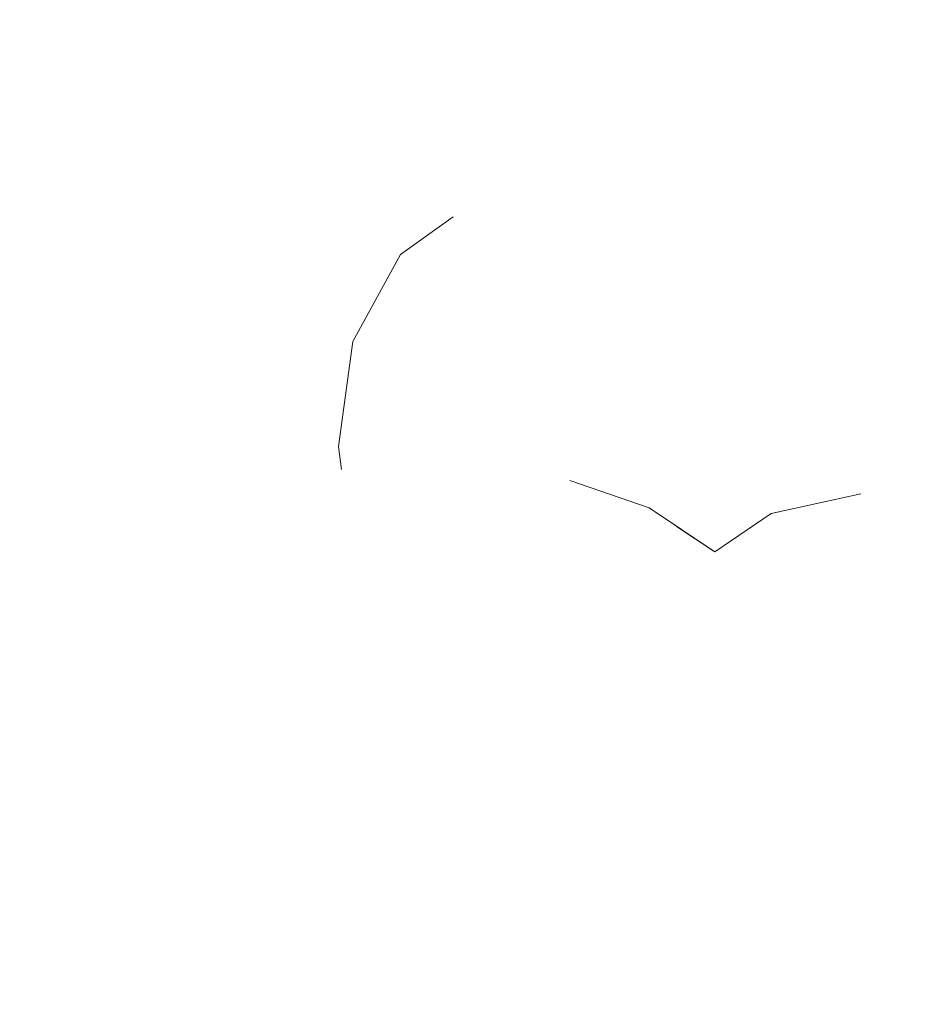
# Model space of a CAD drawing. Header units: millimetres. Extents: x 0 to 650, y -1 to 707.
# Tile 201 of 256: x 526.235 to 526.539, y 352.074 to 352.404. Entities that reach past the tile are written whole.
import ezdxf
from ezdxf.xclip import XClip

# ---------------------------------------------------------------- set-up
doc = ezdxf.new("R2010")
doc.units = ezdxf.units.MM
doc.header["$MEASUREMENT"] = 0
doc.header["$XCLIPFRAME"] = 0
doc.linetypes.add('Wipeout_Contour', pattern=[1000, 0, -1000])
doc.layers.add('Interior - Mobiliário .ARQ', color=7, linetype='Continuous')

# ---------------------------------------------------------------- blocks, each defined once
blk = doc.blocks.new('Desenho_2_2', base_point=(960.5741, 336.178))
at = {"color": 254, "linetype": 'Wipeout_Contour', "lineweight": 0, "ltscale": 1900.259289}
blk.add_wipeout([(526.39456, 352.48156), (526.38015, 352.33792), (526.41473, 352.35915)], dxfattribs=at).dxf.layer = 'Interior - Mobiliário .ARQ'
at = {"color": 254, "linetype": 'Wipeout_Contour', "lineweight": 0, "ltscale": 1900.350384}
blk.add_wipeout([(526.57717, 352.32886), (526.58608, 352.47275), (526.53703, 352.35353)], dxfattribs=at).dxf.layer = 'Interior - Mobiliário .ARQ'
at = {"color": 254, "linetype": 'Wipeout_Contour', "lineweight": 0, "ltscale": 1899.926595}
blk.add_wipeout([(526.32226, 352.44315), (526.34639, 352.29617), (526.36185, 352.32421)], dxfattribs=at).dxf.layer = 'Interior - Mobiliário .ARQ'
at = {"color": 254, "linetype": 'Wipeout_Contour', "lineweight": 0, "ltscale": 1900.742682}
blk.add_wipeout([(526.47381, 352.38684), (526.47092, 352.36582), (526.49898, 352.35939)], dxfattribs=at).dxf.layer = 'Interior - Mobiliário .ARQ'
at = {"color": 254, "linetype": 'Wipeout_Contour', "lineweight": 0, "ltscale": 1899.911732}
blk.add_wipeout([(526.34163, 352.26089), (526.3572, 352.24494), (526.3508, 352.28763)], dxfattribs=at).dxf.layer = 'Interior - Mobiliário .ARQ'
at = {"color": 254, "linetype": 'Wipeout_Contour', "lineweight": 0, "ltscale": 1900.287983}
blk.add_wipeout([(526.427, 352.26454), (526.39783, 352.26445), (526.41928, 352.24949)], dxfattribs=at).dxf.layer = 'Interior - Mobiliário .ARQ'
at = {"color": 254, "linetype": 'Wipeout_Contour', "lineweight": 0, "ltscale": 1900.745404}
blk.add_wipeout([(526.53888, 352.25796), (526.50405, 352.261), (526.51687, 352.24501)], dxfattribs=at).dxf.layer = 'Interior - Mobiliário .ARQ'
at = {"color": 254, "linetype": 'Wipeout_Contour', "lineweight": 0, "ltscale": 1900.847869}
blk.add_wipeout([(526.4662, 352.24101), (526.46792, 352.22556), (526.48679, 352.23847)], dxfattribs=at).dxf.layer = 'Interior - Mobiliário .ARQ'
at = {"color": 254, "linetype": 'Wipeout_Contour', "lineweight": 0, "ltscale": 1900.554384}
blk.add_wipeout([(526.5541, 352.23227), (526.5351, 352.2274), (526.56872, 352.21584)], dxfattribs=at).dxf.layer = 'Interior - Mobiliário .ARQ'
at = {"color": 254, "linetype": 'Wipeout_Contour', "lineweight": 0, "ltscale": 1899.94632}
blk.add_wipeout([(526.36659, 352.2053), (526.3878, 352.21007), (526.37591, 352.2247)], dxfattribs=at).dxf.layer = 'Interior - Mobiliário .ARQ'
at = {"color": 254, "linetype": 'Wipeout_Contour', "lineweight": 0, "ltscale": 1899.634915}
blk.add_wipeout([(526.23216, 352.10146), (526.29597, 352.18757), (526.28411, 352.20034)], dxfattribs=at).dxf.layer = 'Interior - Mobiliário .ARQ'
at = {"color": 254, "linetype": 'Wipeout_Contour', "lineweight": 0, "ltscale": 1900.330598}
blk.add_wipeout([(526.49898, 352.35939), (526.50009, 352.379), (526.47381, 352.38684)], dxfattribs=at).dxf.layer = 'Interior - Mobiliário .ARQ'
at = {"color": 254, "linetype": 'Wipeout_Contour', "lineweight": 0, "ltscale": 1899.974918}
blk.add_wipeout([(526.41473, 352.35915), (526.38015, 352.33792), (526.41232, 352.34873)], dxfattribs=at).dxf.layer = 'Interior - Mobiliário .ARQ'
at = {"color": 254, "linetype": 'Wipeout_Contour', "lineweight": 0, "ltscale": 1901.129084}
blk.add_wipeout([(526.57717, 352.32886), (526.53703, 352.35353), (526.53646, 352.34303)], dxfattribs=at).dxf.layer = 'Interior - Mobiliário .ARQ'
at = {"color": 254, "linetype": 'Wipeout_Contour', "lineweight": 0, "ltscale": 1899.841698}
blk.add_wipeout([(526.34639, 352.29617), (526.257, 352.2848), (526.32419, 352.26629)], dxfattribs=at).dxf.layer = 'Interior - Mobiliário .ARQ'
at = {"color": 254, "linetype": 'Wipeout_Contour', "lineweight": 0, "ltscale": 1900.131469}
blk.add_wipeout([(526.53888, 352.25796), (526.56902, 352.2472), (526.57321, 352.28923)], dxfattribs=at).dxf.layer = 'Interior - Mobiliário .ARQ'
at = {"color": 254, "linetype": 'Wipeout_Contour', "lineweight": 0, "ltscale": 1899.465072}
blk.add_wipeout([(526.28411, 352.20034), (526.10259, 352.25681), (526.23216, 352.10146)], dxfattribs=at).dxf.layer = 'Interior - Mobiliário .ARQ'
at = {"color": 254, "linetype": 'Wipeout_Contour', "lineweight": 0, "ltscale": 1900.352973}
blk.add_wipeout([(526.5541, 352.23227), (526.51687, 352.24501), (526.5351, 352.2274)], dxfattribs=at).dxf.layer = 'Interior - Mobiliário .ARQ'
at = {"color": 254, "linetype": 'Wipeout_Contour', "lineweight": 0, "ltscale": 1900.248561}
blk.add_wipeout([(526.40767, 352.23326), (526.38758, 352.23993), (526.37591, 352.2247)], dxfattribs=at).dxf.layer = 'Interior - Mobiliário .ARQ'
at = {"color": 254, "linetype": 'Wipeout_Contour', "lineweight": 0, "ltscale": 1900.185831}
blk.add_wipeout([(526.46792, 352.22556), (526.4662, 352.24101), (526.44587, 352.24035)], dxfattribs=at).dxf.layer = 'Interior - Mobiliário .ARQ'
at = {"color": 254, "linetype": 'Wipeout_Contour', "lineweight": 0, "ltscale": 1900.996613}
blk.add_wipeout([(526.53646, 352.34303), (526.49898, 352.35939), (526.49554, 352.31559)], dxfattribs=at).dxf.layer = 'Interior - Mobiliário .ARQ'
at = {"color": 254, "linetype": 'Wipeout_Contour', "lineweight": 0, "ltscale": 1899.653887}
blk.add_wipeout([(526.34639, 352.29617), (526.32419, 352.26629), (526.34265, 352.25318)], dxfattribs=at).dxf.layer = 'Interior - Mobiliário .ARQ'
at = {"color": 254, "linetype": 'Wipeout_Contour', "lineweight": 0, "ltscale": 1899.491941}
blk.add_wipeout([(526.28411, 352.20034), (526.257, 352.2848), (526.10259, 352.25681)], dxfattribs=at).dxf.layer = 'Interior - Mobiliário .ARQ'
at = {"color": 254, "linetype": 'Wipeout_Contour', "lineweight": 0, "ltscale": 1900.231401}
blk.add_wipeout([(526.48679, 352.23847), (526.51687, 352.24501), (526.50405, 352.261)], dxfattribs=at).dxf.layer = 'Interior - Mobiliário .ARQ'
at = {"color": 254, "linetype": 'Wipeout_Contour', "lineweight": 0, "ltscale": 1899.99259}
blk.add_wipeout([(526.41928, 352.24949), (526.38758, 352.23993), (526.40767, 352.23326)], dxfattribs=at).dxf.layer = 'Interior - Mobiliário .ARQ'
at = {"color": 254, "linetype": 'Wipeout_Contour', "lineweight": 0, "ltscale": 1900.206578}
blk.add_wipeout([(526.35762, 352.22659), (526.37591, 352.2247), (526.3572, 352.24494)], dxfattribs=at).dxf.layer = 'Interior - Mobiliário .ARQ'
at = {"color": 254, "linetype": 'Wipeout_Contour', "lineweight": 0, "ltscale": 1900.330729}
blk.add_wipeout([(526.56872, 352.21584), (526.5351, 352.2274), (526.55898, 352.2022)], dxfattribs=at).dxf.layer = 'Interior - Mobiliário .ARQ'
at = {"color": 254, "linetype": 'Wipeout_Contour', "lineweight": 0, "ltscale": 1901.077377}
blk.add_wipeout([(526.53703, 352.35353), (526.58608, 352.47275), (526.50914, 352.52243)], dxfattribs=at).dxf.layer = 'Interior - Mobiliário .ARQ'
at = {"color": 254, "linetype": 'Wipeout_Contour', "lineweight": 0, "ltscale": 1900.151965}
blk.add_wipeout([(526.49554, 352.31559), (526.53964, 352.29962), (526.53646, 352.34303)], dxfattribs=at).dxf.layer = 'Interior - Mobiliário .ARQ'
at = {"color": 254, "linetype": 'Wipeout_Contour', "lineweight": 0, "ltscale": 1900.16427}
blk.add_wipeout([(526.3508, 352.28763), (526.36245, 352.32531), (526.34639, 352.29617)], dxfattribs=at).dxf.layer = 'Interior - Mobiliário .ARQ'
at = {"color": 254, "linetype": 'Wipeout_Contour', "lineweight": 0, "ltscale": 1900.115384}
blk.add_wipeout([(526.257, 352.2848), (526.28411, 352.20034), (526.32419, 352.26629)], dxfattribs=at).dxf.layer = 'Interior - Mobiliário .ARQ'
at = {"color": 254, "linetype": 'Wipeout_Contour', "lineweight": 0, "ltscale": 1900.341863}
blk.add_wipeout([(526.41928, 352.24949), (526.44587, 352.24035), (526.427, 352.26454)], dxfattribs=at).dxf.layer = 'Interior - Mobiliário .ARQ'
at = {"color": 254, "linetype": 'Wipeout_Contour', "lineweight": 0, "ltscale": 1899.652662}
blk.add_wipeout([(526.3572, 352.24494), (526.34163, 352.26089), (526.35762, 352.22659)], dxfattribs=at).dxf.layer = 'Interior - Mobiliário .ARQ'
at = {"color": 254, "linetype": 'Wipeout_Contour', "lineweight": 0, "ltscale": 1900.264596}
blk.add_wipeout([(526.40767, 352.23326), (526.37591, 352.2247), (526.3878, 352.21007)], dxfattribs=at).dxf.layer = 'Interior - Mobiliário .ARQ'
at = {"color": 254, "linetype": 'Wipeout_Contour', "lineweight": 0, "ltscale": 1900.299606}
blk.add_wipeout([(526.51035, 352.19166), (526.55898, 352.2022), (526.5351, 352.2274)], dxfattribs=at).dxf.layer = 'Interior - Mobiliário .ARQ'
at = {"color": 254, "linetype": 'Wipeout_Contour', "lineweight": 0, "ltscale": 1899.688003}
blk.add_wipeout([(526.06167, 352.45448), (526.10259, 352.25681), (526.257, 352.2848)], dxfattribs=at).dxf.layer = 'Interior - Mobiliário .ARQ'
at = {"color": 254, "linetype": 'Wipeout_Contour', "lineweight": 0, "ltscale": 1901.038444}
blk.add_wipeout([(526.49898, 352.35939), (526.47092, 352.36582), (526.46737, 352.32151)], dxfattribs=at).dxf.layer = 'Interior - Mobiliário .ARQ'
at = {"color": 254, "linetype": 'Wipeout_Contour', "lineweight": 0, "ltscale": 1900.404191}
blk.add_wipeout([(526.38015, 352.33792), (526.36245, 352.32531), (526.3508, 352.28763)], dxfattribs=at).dxf.layer = 'Interior - Mobiliário .ARQ'
at = {"color": 254, "linetype": 'Wipeout_Contour', "lineweight": 0, "ltscale": 1901.122423}
blk.add_wipeout([(526.57321, 352.28923), (526.53964, 352.29962), (526.53888, 352.25796)], dxfattribs=at).dxf.layer = 'Interior - Mobiliário .ARQ'
at = {"color": 254, "linetype": 'Wipeout_Contour', "lineweight": 0, "ltscale": 1900.258306}
blk.add_wipeout([(526.36659, 352.2053), (526.37591, 352.2247), (526.35762, 352.22659)], dxfattribs=at).dxf.layer = 'Interior - Mobiliário .ARQ'
at = {"color": 254, "linetype": 'Wipeout_Contour', "lineweight": 0, "ltscale": 1900.689844}
blk.add_wipeout([(526.5351, 352.2274), (526.49856, 352.21992), (526.51035, 352.19166)], dxfattribs=at).dxf.layer = 'Interior - Mobiliário .ARQ'
at = {"color": 254, "linetype": 'Wipeout_Contour', "lineweight": 0, "ltscale": 1899.905746}
blk.add_wipeout([(526.3878, 352.21007), (526.43258, 352.19524), (526.44288, 352.22248)], dxfattribs=at).dxf.layer = 'Interior - Mobiliário .ARQ'
at = {"color": 254, "linetype": 'Wipeout_Contour', "lineweight": 0, "ltscale": 1899.827391}
blk.add_wipeout([(526.257, 352.2848), (526.21791, 352.44053), (526.06167, 352.45448)], dxfattribs=at).dxf.layer = 'Interior - Mobiliário .ARQ'
at = {"color": 254, "linetype": 'Wipeout_Contour', "lineweight": 0, "ltscale": 1899.983664}
blk.add_wipeout([(526.46737, 352.32151), (526.49554, 352.31559), (526.49898, 352.35939)], dxfattribs=at).dxf.layer = 'Interior - Mobiliário .ARQ'
at = {"color": 254, "linetype": 'Wipeout_Contour', "lineweight": 0, "ltscale": 1899.787093}
blk.add_wipeout([(526.3508, 352.28763), (526.37353, 352.29841), (526.38015, 352.33792)], dxfattribs=at).dxf.layer = 'Interior - Mobiliário .ARQ'
at = {"color": 254, "linetype": 'Wipeout_Contour', "lineweight": 0, "ltscale": 1900.276823}
blk.add_wipeout([(526.44288, 352.22248), (526.40767, 352.23326), (526.3878, 352.21007)], dxfattribs=at).dxf.layer = 'Interior - Mobiliário .ARQ'
at = {"color": 254, "linetype": 'Wipeout_Contour', "lineweight": 0, "ltscale": 1900.080779}
blk.add_wipeout([(526.35058, 352.22766), (526.33965, 352.17451), (526.36659, 352.2053)], dxfattribs=at).dxf.layer = 'Interior - Mobiliário .ARQ'
at = {"color": 254, "linetype": 'Wipeout_Contour', "lineweight": 0, "ltscale": 1899.920268}
blk.add_wipeout([(526.47066, 352.18815), (526.51035, 352.19166), (526.49856, 352.21992)], dxfattribs=at).dxf.layer = 'Interior - Mobiliário .ARQ'
at = {"color": 254, "linetype": 'Wipeout_Contour', "lineweight": 0, "ltscale": 1900.742693}
blk.add_wipeout([(526.50914, 352.52243), (526.50009, 352.379), (526.53703, 352.35353)], dxfattribs=at).dxf.layer = 'Interior - Mobiliário .ARQ'
at = {"color": 254, "linetype": 'Wipeout_Contour', "lineweight": 0, "ltscale": 1899.917628}
blk.add_wipeout([(526.34639, 352.29617), (526.21791, 352.44053), (526.257, 352.2848)], dxfattribs=at).dxf.layer = 'Interior - Mobiliário .ARQ'
at = {"color": 254, "linetype": 'Wipeout_Contour', "lineweight": 0, "ltscale": 1900.547632}
blk.add_wipeout([(526.46737, 352.32151), (526.46518, 352.26634), (526.50405, 352.261)], dxfattribs=at).dxf.layer = 'Interior - Mobiliário .ARQ'
at = {"color": 254, "linetype": 'Wipeout_Contour', "lineweight": 0, "ltscale": 1899.701375}
blk.add_wipeout([(526.35762, 352.22659), (526.34163, 352.26089), (526.35058, 352.22766)], dxfattribs=at).dxf.layer = 'Interior - Mobiliário .ARQ'
at = {"color": 254, "linetype": 'Wipeout_Contour', "lineweight": 0, "ltscale": 1900.731418}
blk.add_wipeout([(526.49856, 352.21992), (526.46955, 352.20784), (526.47066, 352.18815)], dxfattribs=at).dxf.layer = 'Interior - Mobiliário .ARQ'
at = {"color": 254, "linetype": 'Wipeout_Contour', "lineweight": 0, "ltscale": 1900.143817}
blk.add_wipeout([(526.32226, 352.44315), (526.21791, 352.44053), (526.34639, 352.29617)], dxfattribs=at).dxf.layer = 'Interior - Mobiliário .ARQ'
at = {"color": 254, "linetype": 'Wipeout_Contour', "lineweight": 0, "ltscale": 1900.311768}
blk.add_wipeout([(526.49898, 352.35939), (526.53646, 352.34303), (526.53703, 352.35353)], dxfattribs=at).dxf.layer = 'Interior - Mobiliário .ARQ'
at = {"color": 254, "linetype": 'Wipeout_Contour', "lineweight": 0, "ltscale": 1900.461421}
blk.add_wipeout([(526.50405, 352.261), (526.49554, 352.31559), (526.46737, 352.32151)], dxfattribs=at).dxf.layer = 'Interior - Mobiliário .ARQ'
at = {"color": 254, "linetype": 'Wipeout_Contour', "lineweight": 0, "ltscale": 1899.703179}
blk.add_wipeout([(526.29597, 352.18757), (526.35058, 352.22766), (526.34265, 352.25318)], dxfattribs=at).dxf.layer = 'Interior - Mobiliário .ARQ'
at = {"color": 254, "linetype": 'Wipeout_Contour', "lineweight": 0, "ltscale": 2533.65763}
blk.add_wipeout([(526.48679, 352.23847), (526.46792, 352.22556), (526.49856, 352.21992), (526.48971, 352.2391)], dxfattribs=at).dxf.layer = 'Interior - Mobiliário .ARQ'
at = {"color": 254, "linetype": 'Wipeout_Contour', "lineweight": 0, "ltscale": 1900.207451}
blk.add_wipeout([(526.5162, 352.13211), (526.51035, 352.19166), (526.47066, 352.18815)], dxfattribs=at).dxf.layer = 'Interior - Mobiliário .ARQ'
at = {"color": 254, "linetype": 'Wipeout_Contour', "lineweight": 0, "ltscale": 1900.866898}
blk.add_wipeout([(526.53703, 352.35353), (526.50009, 352.379), (526.49898, 352.35939)], dxfattribs=at).dxf.layer = 'Interior - Mobiliário .ARQ'
at = {"color": 254, "linetype": 'Wipeout_Contour', "lineweight": 0, "ltscale": 1901.1038}
blk.add_wipeout([(526.57717, 352.32886), (526.53646, 352.34303), (526.53964, 352.29962)], dxfattribs=at).dxf.layer = 'Interior - Mobiliário .ARQ'
at = {"color": 254, "linetype": 'Wipeout_Contour', "lineweight": 0, "ltscale": 1900.121747}
blk.add_wipeout([(526.3508, 352.28763), (526.3572, 352.24494), (526.37285, 352.25622)], dxfattribs=at).dxf.layer = 'Interior - Mobiliário .ARQ'
at = {"color": 254, "linetype": 'Wipeout_Contour', "lineweight": 0, "ltscale": 1900.484325}
blk.add_wipeout([(526.46518, 352.26634), (526.4662, 352.24101), (526.48679, 352.23847)], dxfattribs=at).dxf.layer = 'Interior - Mobiliário .ARQ'
at = {"color": 254, "linetype": 'Wipeout_Contour', "lineweight": 0, "ltscale": 1899.499406}
blk.add_wipeout([(526.35058, 352.22766), (526.29597, 352.18757), (526.33965, 352.17451)], dxfattribs=at).dxf.layer = 'Interior - Mobiliário .ARQ'
at = {"color": 254, "linetype": 'Wipeout_Contour', "lineweight": 0, "ltscale": 1900.77122}
blk.add_wipeout([(526.46792, 352.22556), (526.46955, 352.20784), (526.49856, 352.21992)], dxfattribs=at).dxf.layer = 'Interior - Mobiliário .ARQ'
at = {"color": 254, "linetype": 'Wipeout_Contour', "lineweight": 0, "ltscale": 1900.347573}
blk.add_wipeout([(526.47066, 352.18815), (526.46978, 352.13415), (526.5162, 352.13211)], dxfattribs=at).dxf.layer = 'Interior - Mobiliário .ARQ'
at = {"color": 254, "linetype": 'Wipeout_Contour', "lineweight": 0, "ltscale": 1900.240902}
blk.add_wipeout([(526.47381, 352.38684), (526.50009, 352.379), (526.50914, 352.52243)], dxfattribs=at).dxf.layer = 'Interior - Mobiliário .ARQ'
at = {"color": 254, "linetype": 'Wipeout_Contour', "lineweight": 0, "ltscale": 1899.867828}
blk.add_wipeout([(526.37285, 352.25622), (526.37353, 352.29841), (526.3508, 352.28763)], dxfattribs=at).dxf.layer = 'Interior - Mobiliário .ARQ'
at = {"color": 254, "linetype": 'Wipeout_Contour', "lineweight": 0, "ltscale": 1899.947267}
blk.add_wipeout([(526.28411, 352.20034), (526.34265, 352.25318), (526.32419, 352.26629)], dxfattribs=at).dxf.layer = 'Interior - Mobiliário .ARQ'
at = {"color": 254, "linetype": 'Wipeout_Contour', "lineweight": 0, "ltscale": 1900.502877}
blk.add_wipeout([(526.48679, 352.23847), (526.50405, 352.261), (526.46518, 352.26634)], dxfattribs=at).dxf.layer = 'Interior - Mobiliário .ARQ'
at = {"color": 254, "linetype": 'Wipeout_Contour', "lineweight": 0, "ltscale": 1899.7426}
blk.add_wipeout([(526.43258, 352.19524), (526.47066, 352.18815), (526.46955, 352.20784)], dxfattribs=at).dxf.layer = 'Interior - Mobiliário .ARQ'
at = {"color": 254, "linetype": 'Wipeout_Contour', "lineweight": 0, "ltscale": 1900.746241}
blk.add_wipeout([(526.5162, 352.13211), (526.46978, 352.13415), (526.4659, 352.06461)], dxfattribs=at).dxf.layer = 'Interior - Mobiliário .ARQ'
at = {"layer": 'Interior - Mobiliário .ARQ', "color": 7, "linetype": 'Continuous', "lineweight": 0}
blk.add_line((526.34163, 352.26089), (526.34639, 352.29617), dxfattribs=at)
at = {"color": 254, "linetype": 'Wipeout_Contour', "lineweight": 0, "ltscale": 1901.162821}
blk.add_wipeout([(526.50914, 352.52243), (526.48609, 352.52285), (526.47381, 352.38684)], dxfattribs=at).dxf.layer = 'Interior - Mobiliário .ARQ'
at = {"color": 254, "linetype": 'Wipeout_Contour', "lineweight": 0, "ltscale": 1899.943295}
blk.add_wipeout([(526.34265, 352.25318), (526.28411, 352.20034), (526.29597, 352.18757)], dxfattribs=at).dxf.layer = 'Interior - Mobiliário .ARQ'
at = {"color": 254, "linetype": 'Wipeout_Contour', "lineweight": 0, "ltscale": 1900.675759}
blk.add_wipeout([(526.49569, 352.2404), (526.49856, 352.21992), (526.5351, 352.2274)], dxfattribs=at).dxf.layer = 'Interior - Mobiliário .ARQ'
at = {"color": 254, "linetype": 'Wipeout_Contour', "lineweight": 0, "ltscale": 1900.37119}
blk.add_wipeout([(526.46955, 352.20784), (526.44288, 352.22248), (526.43258, 352.19524)], dxfattribs=at).dxf.layer = 'Interior - Mobiliário .ARQ'
at = {"color": 254, "linetype": 'Wipeout_Contour', "lineweight": 0, "ltscale": 1899.560336}
blk.add_wipeout([(526.4659, 352.06461), (526.51134, 352.06968), (526.5162, 352.13211)], dxfattribs=at).dxf.layer = 'Interior - Mobiliário .ARQ'
at = {"layer": 'Interior - Mobiliário .ARQ', "color": 7, "linetype": 'Continuous', "lineweight": 0}
blk.add_line((526.34163, 352.26089), (526.34265, 352.25318), dxfattribs=at)
at = {"color": 254, "linetype": 'Wipeout_Contour', "lineweight": 0, "ltscale": 1900.340598}
blk.add_wipeout([(526.47092, 352.36582), (526.47381, 352.38684), (526.44768, 352.38141)], dxfattribs=at).dxf.layer = 'Interior - Mobiliário .ARQ'
at = {"color": 254, "linetype": 'Wipeout_Contour', "lineweight": 0, "ltscale": 1900.526042}
blk.add_wipeout([(526.49569, 352.2404), (526.5351, 352.2274), (526.51687, 352.24501)], dxfattribs=at).dxf.layer = 'Interior - Mobiliário .ARQ'
at = {"color": 254, "linetype": 'Wipeout_Contour', "lineweight": 0, "ltscale": 1900.315934}
blk.add_wipeout([(526.44288, 352.22248), (526.46955, 352.20784), (526.45501, 352.23422)], dxfattribs=at).dxf.layer = 'Interior - Mobiliário .ARQ'
at = {"color": 254, "linetype": 'Wipeout_Contour', "lineweight": 0, "ltscale": 1900.069054}
blk.add_wipeout([(526.43258, 352.19524), (526.42148, 352.13647), (526.46978, 352.13415)], dxfattribs=at).dxf.layer = 'Interior - Mobiliário .ARQ'
at = {"color": 254, "linetype": 'Wipeout_Contour', "lineweight": 0, "ltscale": 1900.305653}
blk.add_wipeout([(526.5162, 352.13211), (526.51134, 352.06968), (526.57017, 352.06773)], dxfattribs=at).dxf.layer = 'Interior - Mobiliário .ARQ'
at = {"color": 254, "linetype": 'Wipeout_Contour', "lineweight": 0, "ltscale": 1900.350498}
blk.add_wipeout([(526.4659, 352.06461), (526.42001, 352.07388), (526.42165, 352.05318)], dxfattribs=at).dxf.layer = 'Interior - Mobiliário .ARQ'
at = {"color": 254, "linetype": 'Wipeout_Contour', "lineweight": 0, "ltscale": 1900.597788}
blk.add_wipeout([(526.44768, 352.38141), (526.44295, 352.36196), (526.47092, 352.36582)], dxfattribs=at).dxf.layer = 'Interior - Mobiliário .ARQ'
at = {"color": 254, "linetype": 'Wipeout_Contour', "lineweight": 0, "ltscale": 1900.41066}
blk.add_wipeout([(526.53888, 352.25796), (526.51687, 352.24501), (526.5541, 352.23227)], dxfattribs=at).dxf.layer = 'Interior - Mobiliário .ARQ'
at = {"color": 254, "linetype": 'Wipeout_Contour', "lineweight": 0, "ltscale": 1900.043492}
blk.add_wipeout([(526.45501, 352.23422), (526.46955, 352.20784), (526.46792, 352.22556)], dxfattribs=at).dxf.layer = 'Interior - Mobiliário .ARQ'
at = {"color": 254, "linetype": 'Wipeout_Contour', "lineweight": 0, "ltscale": 1899.987835}
blk.add_wipeout([(526.46978, 352.13415), (526.47066, 352.18815), (526.43258, 352.19524)], dxfattribs=at).dxf.layer = 'Interior - Mobiliário .ARQ'
at = {"color": 254, "linetype": 'Wipeout_Contour', "lineweight": 0, "ltscale": 1900.253888}
blk.add_wipeout([(526.57017, 352.06773), (526.5599, 352.14084), (526.5162, 352.13211)], dxfattribs=at).dxf.layer = 'Interior - Mobiliário .ARQ'
at = {"color": 254, "linetype": 'Wipeout_Contour', "lineweight": 0, "ltscale": 1900.353484}
blk.add_wipeout([(526.42001, 352.07388), (526.36507, 352.07717), (526.35841, 352.03999)], dxfattribs=at).dxf.layer = 'Interior - Mobiliário .ARQ'
at = {"layer": 'Interior - Mobiliário .ARQ', "color": 7, "linetype": 'Continuous', "lineweight": 0}
for p in [(526.51687, 352.24501), (526.46792, 352.22556)]:
    blk.add_line(p, (526.48679, 352.23847), dxfattribs=at)
at = {"color": 254, "linetype": 'Wipeout_Contour', "lineweight": 0, "ltscale": 1900.689382}
blk.add_wipeout([(526.44295, 352.36196), (526.41232, 352.34873), (526.40097, 352.306)], dxfattribs=at).dxf.layer = 'Interior - Mobiliário .ARQ'
at = {"color": 254, "linetype": 'Wipeout_Contour', "lineweight": 0, "ltscale": 1900.574188}
blk.add_wipeout([(526.5541, 352.23227), (526.56902, 352.2472), (526.53888, 352.25796)], dxfattribs=at).dxf.layer = 'Interior - Mobiliário .ARQ'
at = {"color": 254, "linetype": 'Wipeout_Contour', "lineweight": 0, "ltscale": 1900.862527}
blk.add_wipeout([(526.55898, 352.2022), (526.51035, 352.19166), (526.5162, 352.13211)], dxfattribs=at).dxf.layer = 'Interior - Mobiliário .ARQ'
at = {"color": 254, "linetype": 'Wipeout_Contour', "lineweight": 0, "ltscale": 1899.376997}
blk.add_wipeout([(526.35841, 352.03999), (526.42165, 352.05318), (526.42001, 352.07388)], dxfattribs=at).dxf.layer = 'Interior - Mobiliário .ARQ'
at = {"color": 254, "linetype": 'Wipeout_Contour', "lineweight": 0, "ltscale": 1899.857253}
blk.add_wipeout([(526.40097, 352.306), (526.43929, 352.31817), (526.44295, 352.36196)], dxfattribs=at).dxf.layer = 'Interior - Mobiliário .ARQ'
at = {"color": 254, "linetype": 'Wipeout_Contour', "lineweight": 0, "ltscale": 1900.258342}
blk.add_wipeout([(526.53888, 352.25796), (526.53964, 352.29962), (526.49554, 352.31559)], dxfattribs=at).dxf.layer = 'Interior - Mobiliário .ARQ'
at = {"color": 254, "linetype": 'Wipeout_Contour', "lineweight": 0, "ltscale": 1899.758755}
blk.add_wipeout([(526.5162, 352.13211), (526.5599, 352.14084), (526.55898, 352.2022)], dxfattribs=at).dxf.layer = 'Interior - Mobiliário .ARQ'
at = {"color": 254, "linetype": 'Wipeout_Contour', "lineweight": 0, "ltscale": 1900.672278}
blk.add_wipeout([(526.46978, 352.13415), (526.42148, 352.13647), (526.42001, 352.07388)], dxfattribs=at).dxf.layer = 'Interior - Mobiliário .ARQ'
at = {"color": 254, "linetype": 'Wipeout_Contour', "lineweight": 0, "ltscale": 1900.134072}
blk.add_wipeout([(526.29443, 352.06564), (526.28645, 352.00004), (526.36507, 352.07717)], dxfattribs=at).dxf.layer = 'Interior - Mobiliário .ARQ'
at = {"color": 254, "linetype": 'Wipeout_Contour', "lineweight": 0, "ltscale": 1901.000993}
blk.add_wipeout([(526.47092, 352.36582), (526.44295, 352.36196), (526.43929, 352.31817)], dxfattribs=at).dxf.layer = 'Interior - Mobiliário .ARQ'
at = {"color": 254, "linetype": 'Wipeout_Contour', "lineweight": 0, "ltscale": 1900.488287}
blk.add_wipeout([(526.49554, 352.31559), (526.50405, 352.261), (526.53888, 352.25796)], dxfattribs=at).dxf.layer = 'Interior - Mobiliário .ARQ'
at = {"color": 254, "linetype": 'Wipeout_Contour', "lineweight": 0, "ltscale": 1899.666972}
blk.add_wipeout([(526.37285, 352.25622), (526.39783, 352.26445), (526.40097, 352.306)], dxfattribs=at).dxf.layer = 'Interior - Mobiliário .ARQ'
at = {"color": 254, "linetype": 'Wipeout_Contour', "lineweight": 0, "ltscale": 1899.466038}
blk.add_wipeout([(526.42001, 352.07388), (526.4659, 352.06461), (526.46978, 352.13415)], dxfattribs=at).dxf.layer = 'Interior - Mobiliário .ARQ'
at = {"color": 254, "linetype": 'Wipeout_Contour', "lineweight": 0, "ltscale": 1899.311887}
blk.add_wipeout([(526.28645, 352.00004), (526.35841, 352.03999), (526.36507, 352.07717)], dxfattribs=at).dxf.layer = 'Interior - Mobiliário .ARQ'
at = {"color": 254, "linetype": 'Wipeout_Contour', "lineweight": 0, "ltscale": 1899.88513}
blk.add_wipeout([(526.43929, 352.31817), (526.46737, 352.32151), (526.47092, 352.36582)], dxfattribs=at).dxf.layer = 'Interior - Mobiliário .ARQ'
at = {"color": 254, "linetype": 'Wipeout_Contour', "lineweight": 0, "ltscale": 1900.763109}
blk.add_wipeout([(526.40097, 352.306), (526.37353, 352.29841), (526.37285, 352.25622)], dxfattribs=at).dxf.layer = 'Interior - Mobiliário .ARQ'
at = {"color": 254, "linetype": 'Wipeout_Contour', "lineweight": 0, "ltscale": 1899.608778}
blk.add_wipeout([(526.29443, 352.06564), (526.23216, 352.10146), (526.1877, 351.96878)], dxfattribs=at).dxf.layer = 'Interior - Mobiliário .ARQ'
at = {"color": 254, "linetype": 'Wipeout_Contour', "lineweight": 0, "ltscale": 1900.389236}
blk.add_wipeout([(526.39456, 352.48156), (526.41473, 352.35915), (526.44768, 352.38141)], dxfattribs=at).dxf.layer = 'Interior - Mobiliário .ARQ'
at = {"color": 254, "linetype": 'Wipeout_Contour', "lineweight": 0, "ltscale": 1900.279866}
blk.add_wipeout([(526.46518, 352.26634), (526.46737, 352.32151), (526.43929, 352.31817)], dxfattribs=at).dxf.layer = 'Interior - Mobiliário .ARQ'
at = {"color": 254, "linetype": 'Wipeout_Contour', "lineweight": 0, "ltscale": 1899.413452}
blk.add_wipeout([(526.33965, 352.17451), (526.29443, 352.06564), (526.36507, 352.07717)], dxfattribs=at).dxf.layer = 'Interior - Mobiliário .ARQ'
at = {"color": 254, "linetype": 'Wipeout_Contour', "lineweight": 0, "ltscale": 1900.49534}
blk.add_wipeout([(526.44768, 352.38141), (526.4645, 352.52448), (526.39456, 352.48156)], dxfattribs=at).dxf.layer = 'Interior - Mobiliário .ARQ'
at = {"color": 254, "linetype": 'Wipeout_Contour', "lineweight": 0, "ltscale": 1900.209456}
blk.add_wipeout([(526.43929, 352.31817), (526.427, 352.26454), (526.46518, 352.26634)], dxfattribs=at).dxf.layer = 'Interior - Mobiliário .ARQ'
at = {"color": 254, "linetype": 'Wipeout_Contour', "lineweight": 0, "ltscale": 1899.930795}
blk.add_wipeout([(526.36507, 352.07717), (526.38314, 352.14896), (526.33965, 352.17451)], dxfattribs=at).dxf.layer = 'Interior - Mobiliário .ARQ'
at = {"color": 254, "linetype": 'Wipeout_Contour', "lineweight": 0, "ltscale": 1900.075453}
blk.add_wipeout([(526.41232, 352.34873), (526.44295, 352.36196), (526.44768, 352.38141)], dxfattribs=at).dxf.layer = 'Interior - Mobiliário .ARQ'
at = {"color": 254, "linetype": 'Wipeout_Contour', "lineweight": 0, "ltscale": 1900.144962}
blk.add_wipeout([(526.4662, 352.24101), (526.46518, 352.26634), (526.427, 352.26454)], dxfattribs=at).dxf.layer = 'Interior - Mobiliário .ARQ'
at = {"color": 254, "linetype": 'Wipeout_Contour', "lineweight": 0, "ltscale": 1899.76124}
blk.add_wipeout([(526.42001, 352.07388), (526.42148, 352.13647), (526.38314, 352.14896)], dxfattribs=at).dxf.layer = 'Interior - Mobiliário .ARQ'
at = {"color": 254, "linetype": 'Wipeout_Contour', "lineweight": 0, "ltscale": 1900.665938}
blk.add_wipeout([(526.44768, 352.38141), (526.41473, 352.35915), (526.41232, 352.34873)], dxfattribs=at).dxf.layer = 'Interior - Mobiliário .ARQ'
at = {"color": 254, "linetype": 'Wipeout_Contour', "lineweight": 0, "ltscale": 1900.022043}
blk.add_wipeout([(526.427, 352.26454), (526.44587, 352.24035), (526.4662, 352.24101)], dxfattribs=at).dxf.layer = 'Interior - Mobiliário .ARQ'
at = {"color": 254, "linetype": 'Wipeout_Contour', "lineweight": 0, "ltscale": 1899.768349}
blk.add_wipeout([(526.38314, 352.14896), (526.36507, 352.07717), (526.42001, 352.07388)], dxfattribs=at).dxf.layer = 'Interior - Mobiliário .ARQ'
at = {"color": 254, "linetype": 'Wipeout_Contour', "lineweight": 0, "ltscale": 1900.22381}
blk.add_wipeout([(526.44768, 352.38141), (526.47381, 352.38684), (526.48609, 352.52285)], dxfattribs=at).dxf.layer = 'Interior - Mobiliário .ARQ'
at = {"color": 254, "linetype": 'Wipeout_Contour', "lineweight": 0, "ltscale": 1900.69171}
blk.add_wipeout([(526.41232, 352.34873), (526.38015, 352.33792), (526.37353, 352.29841)], dxfattribs=at).dxf.layer = 'Interior - Mobiliário .ARQ'
at = {"color": 254, "linetype": 'Wipeout_Contour', "lineweight": 0, "ltscale": 1900.015054}
blk.add_wipeout([(526.41928, 352.24949), (526.44288, 352.22248), (526.44763, 352.23917)], dxfattribs=at).dxf.layer = 'Interior - Mobiliário .ARQ'
at = {"color": 254, "linetype": 'Wipeout_Contour', "lineweight": 0, "ltscale": 1900.531069}
blk.add_wipeout([(526.43258, 352.19524), (526.3878, 352.21007), (526.38314, 352.14896)], dxfattribs=at).dxf.layer = 'Interior - Mobiliário .ARQ'
at = {"layer": 'Interior - Mobiliário .ARQ', "color": 7, "linetype": 'Continuous', "lineweight": 0}
blk.add_line((526.46792, 352.22556), (526.44587, 352.24035), dxfattribs=at)
at = {"color": 254, "linetype": 'Wipeout_Contour', "lineweight": 0, "ltscale": 1901.022616}
blk.add_wipeout([(526.48609, 352.52285), (526.4645, 352.52448), (526.44768, 352.38141)], dxfattribs=at).dxf.layer = 'Interior - Mobiliário .ARQ'
at = {"color": 254, "linetype": 'Wipeout_Contour', "lineweight": 0, "ltscale": 1899.89234}
blk.add_wipeout([(526.37353, 352.29841), (526.40097, 352.306), (526.41232, 352.34873)], dxfattribs=at).dxf.layer = 'Interior - Mobiliário .ARQ'
at = {"color": 254, "linetype": 'Wipeout_Contour', "lineweight": 0, "ltscale": 1900.27498}
blk.add_wipeout([(526.41928, 352.24949), (526.40767, 352.23326), (526.44288, 352.22248)], dxfattribs=at).dxf.layer = 'Interior - Mobiliário .ARQ'
at = {"color": 254, "linetype": 'Wipeout_Contour', "lineweight": 0, "ltscale": 1899.649133}
blk.add_wipeout([(526.38314, 352.14896), (526.42148, 352.13647), (526.43258, 352.19524)], dxfattribs=at).dxf.layer = 'Interior - Mobiliário .ARQ'
at = {"color": 254, "linetype": 'Wipeout_Contour', "lineweight": 0, "ltscale": 1899.874155}
blk.add_wipeout([(526.38015, 352.33792), (526.32226, 352.44315), (526.36185, 352.32421)], dxfattribs=at).dxf.layer = 'Interior - Mobiliário .ARQ'
at = {"color": 254, "linetype": 'Wipeout_Contour', "lineweight": 0, "ltscale": 1900.099686}
blk.add_wipeout([(526.41928, 352.24949), (526.39783, 352.26445), (526.37285, 352.25622)], dxfattribs=at).dxf.layer = 'Interior - Mobiliário .ARQ'
at = {"color": 254, "linetype": 'Wipeout_Contour', "lineweight": 0, "ltscale": 1899.816153}
blk.add_wipeout([(526.36659, 352.2053), (526.33965, 352.17451), (526.38314, 352.14896)], dxfattribs=at).dxf.layer = 'Interior - Mobiliário .ARQ'
at = {"layer": 'Interior - Mobiliário .ARQ', "color": 7, "linetype": 'Continuous', "lineweight": 0}
blk.add_line((526.36245, 352.32531), (526.34639, 352.29617), dxfattribs=at)
at = {"color": 254, "linetype": 'Wipeout_Contour', "lineweight": 0, "ltscale": 1900.235541}
blk.add_wipeout([(526.39456, 352.48156), (526.32226, 352.44315), (526.38015, 352.33792)], dxfattribs=at).dxf.layer = 'Interior - Mobiliário .ARQ'
at = {"color": 254, "linetype": 'Wipeout_Contour', "lineweight": 0, "ltscale": 1900.274432}
blk.add_wipeout([(526.40097, 352.306), (526.39783, 352.26445), (526.427, 352.26454)], dxfattribs=at).dxf.layer = 'Interior - Mobiliário .ARQ'
at = {"color": 254, "linetype": 'Wipeout_Contour', "lineweight": 0, "ltscale": 1900.337422}
blk.add_wipeout([(526.37285, 352.25622), (526.38758, 352.23993), (526.41928, 352.24949)], dxfattribs=at).dxf.layer = 'Interior - Mobiliário .ARQ'
at = {"color": 254, "linetype": 'Wipeout_Contour', "lineweight": 0, "ltscale": 1900.003006}
blk.add_wipeout([(526.38314, 352.14896), (526.3878, 352.21007), (526.36659, 352.2053)], dxfattribs=at).dxf.layer = 'Interior - Mobiliário .ARQ'
at = {"color": 254, "linetype": 'Wipeout_Contour', "lineweight": 0, "ltscale": 1900.358874}
blk.add_wipeout([(526.29597, 352.18757), (526.29443, 352.06564), (526.33965, 352.17451)], dxfattribs=at).dxf.layer = 'Interior - Mobiliário .ARQ'
at = {"layer": 'Interior - Mobiliário .ARQ', "color": 7, "linetype": 'Continuous', "lineweight": 0}
for p, q in [((526.36245, 352.32531), (526.38015, 352.33792)), ((526.41928, 352.24949), (526.44587, 352.24035))]:
    blk.add_line(p, q, dxfattribs=at)
at = {"color": 254, "linetype": 'Wipeout_Contour', "lineweight": 0, "ltscale": 1900.292439}
blk.add_wipeout([(526.427, 352.26454), (526.43929, 352.31817), (526.40097, 352.306)], dxfattribs=at).dxf.layer = 'Interior - Mobiliário .ARQ'
at = {"color": 254, "linetype": 'Wipeout_Contour', "lineweight": 0, "ltscale": 1900.111964}
blk.add_wipeout([(526.3572, 352.24494), (526.37591, 352.2247), (526.38758, 352.23993)], dxfattribs=at).dxf.layer = 'Interior - Mobiliário .ARQ'
at = {"color": 254, "linetype": 'Wipeout_Contour', "lineweight": 0, "ltscale": 1899.112813}
blk.add_wipeout([(526.29597, 352.18757), (526.23216, 352.10146), (526.29443, 352.06564)], dxfattribs=at).dxf.layer = 'Interior - Mobiliário .ARQ'
at = {"color": 254, "linetype": 'Wipeout_Contour', "lineweight": 0, "ltscale": 1899.963566}
blk.add_wipeout([(526.38758, 352.23993), (526.37285, 352.25622), (526.3572, 352.24494)], dxfattribs=at).dxf.layer = 'Interior - Mobiliário .ARQ'

msp = doc.modelspace()

# ---------------------------------------------------------------- block references
at = {"color": 7, "linetype": 'Continuous', "lineweight": 0}
ref = msp.add_blockref('Desenho_2_2', (960.5741, 336.178), dxfattribs=at)
XClip(ref).set_block_clipping_path([(351.923237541, 325.8360772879), (633.5139366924, 392.5007536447)])

doc.saveas('drawing.dxf')
